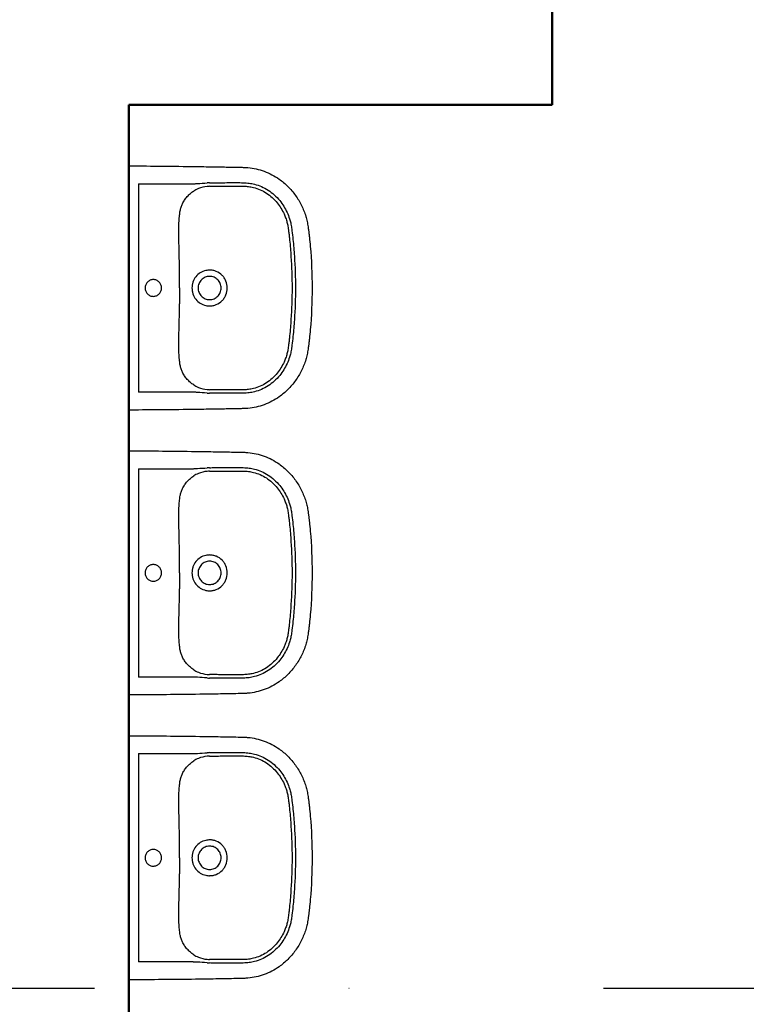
# Model space of a CAD drawing. Header units: millimetres. Extents: x 2886542 to 7567581, y -792623 to 134766.
# Tile 98 of 256: x 3804940 to 3806726, y -197167 to -194748. Entities that reach past the tile are written whole.
import ezdxf

# ---------------------------------------------------------------- set-up
doc = ezdxf.new("R2010")
doc.units = ezdxf.units.MM
doc.linetypes.add('DASHDOT', pattern=[1, 0.5, -0.25, 0, -0.25])
doc.layers.add('IN_C_OSA', color=6, linetype='DASHDOT')
doc.layers.add('IN_C_TLUSTA', color=5, linetype='Continuous', lineweight=50)

msp = doc.modelspace()

# ---------------------------------------------------------------- linework, layer by layer
at = {"color": 250}
for p, q in [((3805208.5, -195694.3), (3805208.5, -195119.9)), ((3805232.3, -195151.1), (3805232.3, -195663)), ((3805232.3, -195151.1), (3805363.3, -195151.1)), ((3805363.3, -195161.9), (3805363.3, -195161.9)), ((3805331.8, -195243.3), (3805331.8, -195243.3)), ((3805331.8, -195570.8), (3805331.8, -195570.8)), ((3805363.3, -195663), (3805232.3, -195663)), ((3805208.5, -196394.3), (3805208.5, -195819.9)), ((3805232.3, -195851.1), (3805232.3, -196363)), ((3805232.3, -195851.1), (3805363.3, -195851.1)), ((3805363.3, -195861.9), (3805363.3, -195861.9)), ((3805331.8, -195943.3), (3805331.8, -195943.3)), ((3805331.8, -196270.8), (3805331.8, -196270.8)), ((3805363.3, -196363), (3805232.3, -196363)), ((3805208.5, -197094.3), (3805208.5, -196519.9)), ((3805232.3, -196551.1), (3805232.3, -197063)), ((3805232.3, -196551.1), (3805363.3, -196551.1)), ((3805363.3, -196561.9), (3805363.3, -196561.9)), ((3805331.8, -196643.3), (3805331.8, -196643.3)), ((3805331.8, -196970.8), (3805331.8, -196970.8)), ((3805363.3, -197063), (3805232.3, -197063))]:
    msp.add_line(p, q, dxfattribs=at)
for centre, radius, start, end in [((3805197.1, -192234.8), 2921.3, 273.5337, 273.9922), ((3805415.4, -195362.1), 213.6, 92.2856, 93.9922), ((3805403.9, -195224.4), 66.2, 111.7851, 123.2172), ((3805408.8, -195236.5), 79.3, 95.7787, 111.7851), ((3805411, -195257.8), 100.7, 92.346, 95.7787), ((3796753.6, -195386.3), 8579.1, 359.8615, 0.12365), ((3805406.9, -195406.4), 43.2, 90.0338, 102.5663), ((3813038.8, -195425.7), 7706.2, 179.8615, 180.15334), ((3805406.9, -195407.9), 43.2, 257.4217, 269.9782), ((3805406.6, -195584.6), 72, 237.2465, 247.7513), ((3805245.3, -197846.1), 2186.5, 85.9307, 86.5434), ((3805407.8, -195581.8), 75, 247.7513, 264.6849), ((3805413.6, -195519.2), 137.9, 264.6849, 267.1904), ((3805414.4, -195469.8), 195.9, 265.9307, 267.7915), ((3805197.1, -192934.8), 2921.3, 273.5337, 273.9922), ((3805408.8, -195936.5), 79.3, 95.7787, 111.7851), ((3805415.4, -196062.1), 213.6, 92.2856, 93.9922), ((3805411, -195957.8), 100.7, 92.346, 95.7787), ((3805403.9, -195924.4), 66.2, 111.7851, 123.2172), ((3796753.6, -196086.3), 8579.1, 359.8615, 0.12365), ((3805406.9, -196106.4), 43.2, 90.0338, 102.5663), ((3813038.8, -196125.7), 7706.2, 179.8615, 180.15334), ((3805406.9, -196107.9), 43.2, 257.4217, 269.9782), ((3805406.6, -196284.6), 72, 237.2465, 247.7513), ((3805245.3, -198546.1), 2186.5, 85.9307, 86.5434), ((3805407.8, -196281.8), 75, 247.7513, 264.6849), ((3805414.4, -196169.8), 195.9, 265.9307, 267.7915), ((3805413.6, -196219.2), 137.9, 264.6849, 267.1904), ((3805197.1, -193634.8), 2921.3, 273.5337, 273.9922), ((3805408.8, -196636.5), 79.3, 95.7787, 111.7851), ((3805415.4, -196762.1), 213.6, 92.2856, 93.9922), ((3805411, -196657.8), 100.7, 92.346, 95.7787), ((3805403.9, -196624.4), 66.2, 111.7851, 123.2172), ((3796753.6, -196786.3), 8579.1, 359.8615, 0.12365), ((3805406.9, -196806.4), 43.2, 90.0338, 102.5663), ((3813038.8, -196825.7), 7706.2, 179.8615, 180.15334), ((3805406.9, -196807.9), 43.2, 257.4217, 269.9782), ((3805406.6, -196984.6), 72, 237.2465, 247.7513), ((3805245.3, -199246.1), 2186.5, 85.9307, 86.5434), ((3805407.8, -196981.8), 75, 247.7513, 264.6849), ((3805414.4, -196869.8), 195.9, 265.9307, 267.7915), ((3805413.6, -196919.2), 137.9, 264.6849, 267.1904)]:
    msp.add_arc(centre, radius, start, end, dxfattribs=at)
for points, degree, knots in [([(3805208.5, -195107.2), (3805208.5, -195107.1), (3805224, -195107.1), (3805232.3, -195107.2)], 1, [600.373143, 600.373143, 600.51024, 615.933195, 624.329372, 624.329372]), ([(3805232.3, -195107.2), (3805258.6, -195107.4), (3805312.1, -195107.8), (3805380.9, -195108.7), (3805429.1, -195109.5), (3805457.1, -195110), (3805472.2, -195110.3), (3805485, -195110.5), (3805491.7, -195110.7), (3805497.3, -195111), (3805513.4, -195112.4), (3805541.8, -195118.6), (3805574.7, -195136), (3805599.8, -195157.2), (3805618.4, -195179.1), (3805633.3, -195204), (3805641.9, -195225.9), (3805646.6, -195243.6), (3805648.6, -195255), (3805649.9, -195265), (3805650.9, -195273.3), (3805652.4, -195286.6), (3805656.7, -195331.1), (3805658.6, -195372.9), (3805658.5, -195407.1)], 3, [624.329372, 624.329372, 624.329372, 624.329372, 702.954481, 784.872453, 830.951627, 847.339519, 869.099473, 876.286618, 885.594721, 889.203185, 893.06913, 934.29152, 975.506743, 1003.663293, 1032.591568, 1061.523462, 1090.200355, 1103.007356, 1116.545068, 1124.93032, 1133.080278, 1141.824147, 1164.862029, 1267.315864, 1267.315864, 1267.315864, 1267.315864]), ([(3805406.8, -195148.6), (3805408.8, -195148.6), (3805413, -195148.5), (3805418, -195148.5), (3805424.7, -195148.5), (3805431.2, -195148.4), (3805443.5, -195148.3), (3805454, -195148.3), (3805464.2, -195148.2), (3805470.5, -195148.2), (3805477.3, -195148.3), (3805484, -195148.3), (3805490.4, -195148.4), (3805496.8, -195148.8), (3805506.1, -195149.8), (3805518.8, -195152.2), (3805534.7, -195157.6), (3805551, -195166.5), (3805566.1, -195178.1), (3805582.7, -195195.6), (3805595.3, -195215.8), (3805602.8, -195235), (3805605.8, -195245.9), (3805607.4, -195253.4), (3805608.4, -195259.8), (3805609.8, -195271.2), (3805612.4, -195294.4), (3805616.5, -195341.3), (3805617.8, -195381.1), (3805617.8, -195407.1)], 3, [175.048841, 175.048841, 175.048841, 175.048841, 180.891155, 187.66553, 190.097243, 200.971297, 207.107662, 226.924402, 232.691241, 237.690518, 245.872119, 253.117634, 257.691167, 265.085682, 272.24233, 285.758915, 303.884333, 322.571574, 341.132044, 360.794246, 394.866598, 411.87741, 422.527365, 428.832371, 434.893076, 441.844009, 463.483086, 504.881463, 582.882709, 582.882709, 582.882709, 582.882709]), ([(3805406.8, -195157.2), (3805408.7, -195157.1), (3805411.9, -195157.1), (3805416.9, -195157.1), (3805424.8, -195157.1), (3805433.3, -195156.9), (3805443.7, -195156.9), (3805452.7, -195156.9), (3805465.4, -195156.8), (3805477.7, -195156.8), (3805488.8, -195156.9), (3805496.2, -195157.2), (3805504.4, -195158), (3805516.2, -195160.2), (3805531.2, -195165.2), (3805546.8, -195173.7), (3805560.9, -195184.7), (3805576.5, -195201.2), (3805587.1, -195218.4), (3805593.2, -195233.2), (3805596, -195241.5), (3805597.9, -195248.5), (3805599.3, -195255.6), (3805600.2, -195261.6), (3805601.2, -195269.2), (3805602.2, -195278.7), (3805604.4, -195299.2), (3805608, -195342.1), (3805609.4, -195381.3), (3805609.4, -195407.1)], 3, [979.515725, 979.515725, 979.515725, 979.515725, 984.998793, 989.193783, 994.506217, 1008.836262, 1014.564091, 1025.67181, 1035.775102, 1052.873813, 1062.576161, 1068.957794, 1075.078432, 1087.407323, 1104.896786, 1122.232394, 1140.496235, 1158.413781, 1190.38659, 1200.50569, 1206.374096, 1216.605643, 1222.213255, 1228.037047, 1234.961214, 1245.092548, 1256.793198, 1296.845648, 1374.248337, 1374.248337, 1374.248337, 1374.248337]), ([(3805331.8, -195243.3), (3805331.9, -195240.6), (3805332.2, -195235.5), (3805333, -195226.8), (3805334.2, -195217.8), (3805336.6, -195208.4), (3805340.2, -195199.5), (3805345.3, -195190.8), (3805351.8, -195182.3), (3805359.2, -195174.9), (3805364.8, -195170.8), (3805367.7, -195169)], 3, [850.913163, 850.913163, 850.913163, 850.913163, 858.963388, 866.231581, 877.085686, 886.260054, 895.260314, 905.875022, 916.564351, 927.072225, 937.310546, 937.310546, 937.310546, 937.310546]), ([(3805332.7, -195367.8), (3805332.6, -195355.4), (3805332.5, -195338.7), (3805332, -195312.6), (3805331.4, -195294.2), (3805331.1, -195274.5), (3805331.1, -195261.5), (3805331.4, -195250.8), (3805331.6, -195245.7), (3805331.8, -195243.3)], 3, [726.376125, 726.376125, 726.376125, 726.376125, 763.622224, 776.430836, 804.676477, 819.055623, 835.490807, 843.719456, 850.904433, 850.904433, 850.904433, 850.904433]), ([(3805397.5, -195364.2), (3805392.7, -195365.2), (3805383.5, -195369), (3805372.3, -195379), (3805366.3, -195390), (3805363.8, -195399.6), (3805363.4, -195404.6), (3805363.4, -195407.1)], 3, [9.459226, 9.459226, 9.459226, 9.459226, 24.117237, 38.862114, 53.669389, 61.303478, 68.668558, 68.668558, 68.668558, 68.668558]), ([(3805450.3, -195407.1), (3805450.3, -195401.3), (3805448.6, -195392.6), (3805443.1, -195382.4), (3805435.9, -195373.5), (3805426.3, -195367), (3805415.3, -195363.7), (3805409.7, -195363.1), (3805406.8, -195363.1)], 3, [-68.665418, -68.665418, -68.665418, -68.665418, -51.296816, -42.590342, -34.181869, -16.861064, -8.510528, 0, 0, 0, 0]), ([(3805288.8, -195407.1), (3805288.8, -195404.4), (3805287.7, -195399.1), (3805283.2, -195392.2), (3805276.5, -195387.6), (3805268.5, -195386), (3805260.5, -195387.6), (3805253.7, -195392.2), (3805249.2, -195399), (3805248.1, -195404.4), (3805248.1, -195407.1)], 3, [0, 0, 0, 0, 8.041153, 16.003729, 24.145465, 32.059, 40.064065, 48.100306, 56.065262, 64.20975, 64.20975, 64.20975, 64.20975]), ([(3805406.8, -195378.5), (3805404.9, -195378.5), (3805401.2, -195378.8), (3805395.8, -195380.5), (3805390.9, -195383.2), (3805386.7, -195386.7), (3805383.2, -195391), (3805379.7, -195397.6), (3805378.5, -195403.3), (3805378.5, -195407.1)], 3, [44.736035, 44.736035, 44.736035, 44.736035, 50.403646, 55.91951, 61.571197, 67.020032, 72.442686, 78.078755, 89.405769, 89.405769, 89.405769, 89.405769]), ([(3805435.1, -195407.1), (3805435.1, -195405.2), (3805434.8, -195401.4), (3805433.1, -195396), (3805430.5, -195391.1), (3805427, -195386.8), (3805422.7, -195383.2), (3805416.2, -195379.6), (3805410.6, -195378.5), (3805406.8, -195378.5)], 3, [0, 0, 0, 0, 5.771404, 11.358994, 16.760694, 22.424371, 27.849839, 33.48032, 44.736035, 44.736035, 44.736035, 44.736035]), ([(3805658.5, -195407.1), (3805658.6, -195441.2), (3805656.7, -195483.1), (3805652.4, -195527.6), (3805650.9, -195540.8), (3805649.9, -195549.2), (3805648.6, -195559.1), (3805646.6, -195570.5), (3805641.9, -195588.3), (3805633.3, -195610.2), (3805618.4, -195635), (3805599.8, -195657), (3805574.7, -195678.2), (3805541.8, -195695.6), (3805513.4, -195701.8), (3805497.3, -195703.1), (3805491.7, -195703.4), (3805485, -195703.6), (3805472.2, -195703.9), (3805457.1, -195704.2), (3805429.1, -195704.7), (3805380.9, -195705.5), (3805312.1, -195706.4), (3805258.5, -195706.6), (3805232.3, -195706.9)], 3, [-642.986491, -642.986491, -642.986491, -642.986491, -540.532657, -517.494775, -508.750906, -500.600948, -492.215696, -478.677984, -465.870983, -437.194089, -408.262196, -379.333921, -351.177371, -309.962147, -268.739757, -264.873812, -261.265349, -251.957246, -244.770101, -223.010147, -206.622255, -160.54308, -78.625109, 0, 0, 0, 0]), ([(3805248.1, -195407.1), (3805248.1, -195409.8), (3805249.2, -195415.2), (3805253.7, -195422), (3805260.5, -195426.6), (3805268.5, -195428.2), (3805276.5, -195426.5), (3805283.2, -195422), (3805287.7, -195415.1), (3805288.8, -195409.8), (3805288.8, -195407.1)], 3, [64.20975, 64.20975, 64.20975, 64.20975, 72.354238, 80.319194, 88.355435, 96.3605, 104.274035, 112.415771, 120.378347, 128.4195, 128.4195, 128.4195, 128.4195]), ([(3805363.4, -195407.1), (3805363.4, -195409.5), (3805363.8, -195414.5), (3805366.3, -195424.2), (3805372.3, -195435.2), (3805383.5, -195445.2), (3805392.7, -195448.9), (3805397.5, -195450)], 3, [68.668558, 68.668558, 68.668558, 68.668558, 76.033638, 83.667727, 98.475003, 113.219879, 127.877891, 127.877891, 127.877891, 127.877891]), ([(3805378.5, -195407.1), (3805378.5, -195410.9), (3805379.7, -195416.5), (3805383.2, -195423.1), (3805386.7, -195427.4), (3805390.9, -195431), (3805395.8, -195433.6), (3805401.2, -195435.3), (3805404.9, -195435.7), (3805406.8, -195435.7)], 3, [89.405769, 89.405769, 89.405769, 89.405769, 100.732783, 106.368852, 111.791506, 117.240341, 122.892028, 128.407892, 134.075503, 134.075503, 134.075503, 134.075503]), ([(3805406.8, -195435.7), (3805410.6, -195435.7), (3805416.2, -195434.6), (3805422.7, -195431), (3805427, -195427.4), (3805430.5, -195423.1), (3805433.1, -195418.2), (3805434.8, -195412.8), (3805435.1, -195409), (3805435.1, -195407.1)], 3, [134.075503, 134.075503, 134.075503, 134.075503, 145.331218, 150.961699, 156.387167, 162.050844, 167.452544, 173.040134, 178.811538, 178.811538, 178.811538, 178.811538]), ([(3805406.8, -195451), (3805409.7, -195451), (3805415.3, -195450.5), (3805426.3, -195447.2), (3805435.9, -195440.7), (3805443.1, -195431.7), (3805448.6, -195421.6), (3805450.3, -195412.9), (3805450.3, -195407.1)], 3, [137.337116, 137.337116, 137.337116, 137.337116, 145.847644, 154.19818, 171.518985, 179.927458, 188.633932, 206.002534, 206.002534, 206.002534, 206.002534]), ([(3805609.4, -195407.1), (3805609.4, -195432.9), (3805608, -195472), (3805604.4, -195514.9), (3805602.2, -195535.4), (3805601.2, -195545), (3805600.2, -195552.5), (3805599.3, -195558.6), (3805597.9, -195565.7), (3805596, -195572.7), (3805593.2, -195580.9), (3805587.1, -195595.8), (3805576.5, -195612.9), (3805560.9, -195629.5), (3805546.8, -195640.5), (3805531.2, -195648.9), (3805516.2, -195654), (3805504.4, -195656.1), (3805496.2, -195657), (3805488.8, -195657.3), (3805477.7, -195657.3), (3805465.4, -195657.3), (3805452.7, -195657.3), (3805443.7, -195657.2), (3805433.3, -195657.2), (3805424.8, -195657.1), (3805416.9, -195657.1), (3805411.9, -195657.1), (3805408.7, -195657.1), (3805406.8, -195657)], 3, [0, 0, 0, 0, 77.402688, 117.455139, 129.155789, 139.287123, 146.21129, 152.035082, 157.642694, 167.874241, 173.742647, 183.861746, 215.834556, 233.752102, 252.015943, 269.351551, 286.841014, 299.169905, 305.290543, 311.672176, 321.374524, 338.473235, 348.576526, 359.684246, 365.412075, 379.74212, 385.054554, 389.249544, 394.732611, 394.732611, 394.732611, 394.732611]), ([(3805617.8, -195407.1), (3805617.8, -195433.1), (3805616.5, -195472.9), (3805612.4, -195519.7), (3805609.8, -195542.9), (3805608.4, -195554.4), (3805607.4, -195560.7), (3805605.8, -195568.2), (3805602.8, -195579.2), (3805595.3, -195598.4), (3805582.7, -195618.6), (3805566.1, -195636.1), (3805551, -195647.7), (3805534.7, -195656.5), (3805518.8, -195662), (3805506.1, -195664.4), (3805496.8, -195665.4), (3805490.4, -195665.7), (3805484, -195665.8), (3805477.3, -195665.9), (3805470.5, -195665.9), (3805464.2, -195665.9), (3805454, -195665.9), (3805443.5, -195665.8), (3805431.2, -195665.8), (3805424.7, -195665.7), (3805418, -195665.6), (3805413, -195665.7), (3805408.8, -195665.6), (3805406.8, -195665.5)], 3, [582.882709, 582.882709, 582.882709, 582.882709, 660.883955, 702.282331, 723.921408, 730.872341, 736.933047, 743.238052, 753.888008, 770.898819, 804.971172, 824.633373, 843.193843, 861.881084, 880.006503, 893.523087, 900.679736, 908.07425, 912.647783, 919.893298, 928.074899, 933.074176, 938.841015, 958.657755, 964.79412, 975.668174, 978.099887, 984.874262, 990.716576, 990.716576, 990.716576, 990.716576]), ([(3805331.8, -195570.8), (3805331.6, -195568.4), (3805331.4, -195563.3), (3805331.1, -195552.7), (3805331.1, -195539.7), (3805331.4, -195520), (3805332, -195501.5), (3805332.5, -195475.4), (3805332.7, -195458.7), (3805332.7, -195446.3)], 3, [523.343903, 523.343903, 523.343903, 523.343903, 530.528881, 538.757529, 555.192714, 569.57186, 597.8175, 610.626113, 647.872212, 647.872212, 647.872212, 647.872212]), ([(3805367.7, -195645.2), (3805364.8, -195643.3), (3805359.2, -195639.2), (3805351.8, -195631.8), (3805345.3, -195623.4), (3805340.2, -195614.6), (3805336.6, -195605.7), (3805334.2, -195596.3), (3805333, -195587.3), (3805332.2, -195578.6), (3805331.9, -195573.5), (3805331.8, -195570.8)], 3, [436.937791, 436.937791, 436.937791, 436.937791, 447.176112, 457.683986, 468.373315, 478.988023, 487.988283, 497.162651, 508.016755, 515.284948, 523.335174, 523.335174, 523.335174, 523.335174]), ([(3805232.3, -195706.9), (3805224, -195707), (3805208.5, -195707.1), (3805208.5, -195706.9)], 1, [0, 0, 8.396177, 23.819133, 23.95623, 23.95623]), ([(3805208.5, -195807.2), (3805208.5, -195807.1), (3805224, -195807.1), (3805232.3, -195807.2)], 1, [600.373143, 600.373143, 600.51024, 615.933195, 624.329372, 624.329372]), ([(3805232.3, -195807.2), (3805258.6, -195807.4), (3805312.1, -195807.8), (3805380.9, -195808.7), (3805429.1, -195809.5), (3805457.1, -195810), (3805472.2, -195810.3), (3805485, -195810.5), (3805491.7, -195810.7), (3805497.3, -195811), (3805513.4, -195812.4), (3805541.8, -195818.6), (3805574.7, -195836), (3805599.8, -195857.2), (3805618.4, -195879.1), (3805633.3, -195904), (3805641.9, -195925.9), (3805646.6, -195943.6), (3805648.6, -195955), (3805649.9, -195965), (3805650.9, -195973.3), (3805652.4, -195986.6), (3805656.7, -196031.1), (3805658.6, -196072.9), (3805658.5, -196107.1)], 3, [624.329372, 624.329372, 624.329372, 624.329372, 702.954481, 784.872453, 830.951627, 847.339519, 869.099473, 876.286618, 885.594721, 889.203185, 893.06913, 934.29152, 975.506743, 1003.663293, 1032.591568, 1061.523462, 1090.200355, 1103.007356, 1116.545068, 1124.93032, 1133.080278, 1141.824147, 1164.862029, 1267.315864, 1267.315864, 1267.315864, 1267.315864]), ([(3805406.8, -195848.6), (3805408.8, -195848.6), (3805413, -195848.5), (3805418, -195848.5), (3805424.7, -195848.5), (3805431.2, -195848.4), (3805443.5, -195848.3), (3805454, -195848.3), (3805464.2, -195848.2), (3805470.5, -195848.2), (3805477.3, -195848.3), (3805484, -195848.3), (3805490.4, -195848.4), (3805496.8, -195848.8), (3805506.1, -195849.8), (3805518.8, -195852.2), (3805534.7, -195857.6), (3805551, -195866.5), (3805566.1, -195878.1), (3805582.7, -195895.6), (3805595.3, -195915.8), (3805602.8, -195935), (3805605.8, -195945.9), (3805607.4, -195953.4), (3805608.4, -195959.8), (3805609.8, -195971.2), (3805612.4, -195994.4), (3805616.5, -196041.3), (3805617.8, -196081.1), (3805617.8, -196107.1)], 3, [175.048841, 175.048841, 175.048841, 175.048841, 180.891155, 187.66553, 190.097243, 200.971297, 207.107662, 226.924402, 232.691241, 237.690518, 245.872119, 253.117634, 257.691167, 265.085682, 272.24233, 285.758915, 303.884333, 322.571574, 341.132044, 360.794246, 394.866598, 411.87741, 422.527365, 428.832371, 434.893076, 441.844009, 463.483086, 504.881463, 582.882709, 582.882709, 582.882709, 582.882709]), ([(3805406.8, -195857.2), (3805408.7, -195857.1), (3805411.9, -195857.1), (3805416.9, -195857.1), (3805424.8, -195857.1), (3805433.3, -195856.9), (3805443.7, -195856.9), (3805452.7, -195856.9), (3805465.4, -195856.8), (3805477.7, -195856.8), (3805488.8, -195856.9), (3805496.2, -195857.2), (3805504.4, -195858), (3805516.2, -195860.2), (3805531.2, -195865.2), (3805546.8, -195873.7), (3805560.9, -195884.7), (3805576.5, -195901.2), (3805587.1, -195918.4), (3805593.2, -195933.2), (3805596, -195941.5), (3805597.9, -195948.5), (3805599.3, -195955.6), (3805600.2, -195961.6), (3805601.2, -195969.2), (3805602.2, -195978.7), (3805604.4, -195999.2), (3805608, -196042.1), (3805609.4, -196081.3), (3805609.4, -196107.1)], 3, [979.515725, 979.515725, 979.515725, 979.515725, 984.998793, 989.193783, 994.506217, 1008.836262, 1014.564091, 1025.67181, 1035.775102, 1052.873813, 1062.576161, 1068.957794, 1075.078432, 1087.407323, 1104.896786, 1122.232394, 1140.496235, 1158.413781, 1190.38659, 1200.50569, 1206.374096, 1216.605643, 1222.213255, 1228.037047, 1234.961214, 1245.092548, 1256.793198, 1296.845648, 1374.248337, 1374.248337, 1374.248337, 1374.248337]), ([(3805331.8, -195943.3), (3805331.9, -195940.6), (3805332.2, -195935.5), (3805333, -195926.8), (3805334.2, -195917.8), (3805336.6, -195908.4), (3805340.2, -195899.5), (3805345.3, -195890.8), (3805351.8, -195882.3), (3805359.2, -195874.9), (3805364.8, -195870.8), (3805367.7, -195869)], 3, [850.913163, 850.913163, 850.913163, 850.913163, 858.963388, 866.231581, 877.085686, 886.260054, 895.260314, 905.875022, 916.564351, 927.072225, 937.310546, 937.310546, 937.310546, 937.310546]), ([(3805332.7, -196067.8), (3805332.6, -196055.4), (3805332.5, -196038.7), (3805332, -196012.6), (3805331.4, -195994.2), (3805331.1, -195974.5), (3805331.1, -195961.5), (3805331.4, -195950.8), (3805331.6, -195945.7), (3805331.8, -195943.3)], 3, [726.376125, 726.376125, 726.376125, 726.376125, 763.622224, 776.430836, 804.676477, 819.055623, 835.490807, 843.719456, 850.904433, 850.904433, 850.904433, 850.904433]), ([(3805397.5, -196064.2), (3805392.7, -196065.2), (3805383.5, -196069), (3805372.3, -196079), (3805366.3, -196090), (3805363.8, -196099.6), (3805363.4, -196104.6), (3805363.4, -196107.1)], 3, [9.459226, 9.459226, 9.459226, 9.459226, 24.117237, 38.862114, 53.669389, 61.303478, 68.668558, 68.668558, 68.668558, 68.668558]), ([(3805450.3, -196107.1), (3805450.3, -196101.3), (3805448.6, -196092.6), (3805443.1, -196082.4), (3805435.9, -196073.5), (3805426.3, -196067), (3805415.3, -196063.7), (3805409.7, -196063.1), (3805406.8, -196063.1)], 3, [-68.665418, -68.665418, -68.665418, -68.665418, -51.296816, -42.590342, -34.181869, -16.861064, -8.510528, 0, 0, 0, 0]), ([(3805288.8, -196107.1), (3805288.8, -196104.4), (3805287.7, -196099.1), (3805283.2, -196092.2), (3805276.5, -196087.6), (3805268.5, -196086), (3805260.5, -196087.6), (3805253.7, -196092.2), (3805249.2, -196099), (3805248.1, -196104.4), (3805248.1, -196107.1)], 3, [0, 0, 0, 0, 8.041153, 16.003729, 24.145465, 32.059, 40.064065, 48.100306, 56.065262, 64.20975, 64.20975, 64.20975, 64.20975]), ([(3805406.8, -196078.5), (3805404.9, -196078.5), (3805401.2, -196078.8), (3805395.8, -196080.5), (3805390.9, -196083.2), (3805386.7, -196086.7), (3805383.2, -196091), (3805379.7, -196097.6), (3805378.5, -196103.3), (3805378.5, -196107.1)], 3, [44.736035, 44.736035, 44.736035, 44.736035, 50.403646, 55.91951, 61.571197, 67.020032, 72.442686, 78.078755, 89.405769, 89.405769, 89.405769, 89.405769]), ([(3805435.1, -196107.1), (3805435.1, -196105.2), (3805434.8, -196101.4), (3805433.1, -196096), (3805430.5, -196091.1), (3805427, -196086.8), (3805422.7, -196083.2), (3805416.2, -196079.6), (3805410.6, -196078.5), (3805406.8, -196078.5)], 3, [0, 0, 0, 0, 5.771404, 11.358994, 16.760694, 22.424371, 27.849839, 33.48032, 44.736035, 44.736035, 44.736035, 44.736035]), ([(3805658.5, -196107.1), (3805658.6, -196141.2), (3805656.7, -196183.1), (3805652.4, -196227.6), (3805650.9, -196240.8), (3805649.9, -196249.2), (3805648.6, -196259.1), (3805646.6, -196270.5), (3805641.9, -196288.3), (3805633.3, -196310.2), (3805618.4, -196335), (3805599.8, -196357), (3805574.7, -196378.2), (3805541.8, -196395.6), (3805513.4, -196401.8), (3805497.3, -196403.1), (3805491.7, -196403.4), (3805485, -196403.6), (3805472.2, -196403.9), (3805457.1, -196404.2), (3805429.1, -196404.7), (3805380.9, -196405.5), (3805312.1, -196406.4), (3805258.5, -196406.6), (3805232.3, -196406.9)], 3, [-642.986491, -642.986491, -642.986491, -642.986491, -540.532657, -517.494775, -508.750906, -500.600948, -492.215696, -478.677984, -465.870983, -437.194089, -408.262196, -379.333921, -351.177371, -309.962147, -268.739757, -264.873812, -261.265349, -251.957246, -244.770101, -223.010147, -206.622255, -160.54308, -78.625109, 0, 0, 0, 0]), ([(3805248.1, -196107.1), (3805248.1, -196109.8), (3805249.2, -196115.2), (3805253.7, -196122), (3805260.5, -196126.6), (3805268.5, -196128.2), (3805276.5, -196126.5), (3805283.2, -196122), (3805287.7, -196115.1), (3805288.8, -196109.8), (3805288.8, -196107.1)], 3, [64.20975, 64.20975, 64.20975, 64.20975, 72.354238, 80.319194, 88.355435, 96.3605, 104.274035, 112.415771, 120.378347, 128.4195, 128.4195, 128.4195, 128.4195]), ([(3805363.4, -196107.1), (3805363.4, -196109.5), (3805363.8, -196114.5), (3805366.3, -196124.2), (3805372.3, -196135.2), (3805383.5, -196145.2), (3805392.7, -196148.9), (3805397.5, -196150)], 3, [68.668558, 68.668558, 68.668558, 68.668558, 76.033638, 83.667727, 98.475003, 113.219879, 127.877891, 127.877891, 127.877891, 127.877891]), ([(3805378.5, -196107.1), (3805378.5, -196110.9), (3805379.7, -196116.5), (3805383.2, -196123.1), (3805386.7, -196127.4), (3805390.9, -196131), (3805395.8, -196133.6), (3805401.2, -196135.3), (3805404.9, -196135.7), (3805406.8, -196135.7)], 3, [89.405769, 89.405769, 89.405769, 89.405769, 100.732783, 106.368852, 111.791506, 117.240341, 122.892028, 128.407892, 134.075503, 134.075503, 134.075503, 134.075503]), ([(3805406.8, -196135.7), (3805410.6, -196135.7), (3805416.2, -196134.6), (3805422.7, -196131), (3805427, -196127.4), (3805430.5, -196123.1), (3805433.1, -196118.2), (3805434.8, -196112.8), (3805435.1, -196109), (3805435.1, -196107.1)], 3, [134.075503, 134.075503, 134.075503, 134.075503, 145.331218, 150.961699, 156.387167, 162.050844, 167.452544, 173.040134, 178.811538, 178.811538, 178.811538, 178.811538]), ([(3805406.8, -196151), (3805409.7, -196151), (3805415.3, -196150.5), (3805426.3, -196147.2), (3805435.9, -196140.7), (3805443.1, -196131.7), (3805448.6, -196121.6), (3805450.3, -196112.9), (3805450.3, -196107.1)], 3, [137.337116, 137.337116, 137.337116, 137.337116, 145.847644, 154.19818, 171.518985, 179.927458, 188.633932, 206.002534, 206.002534, 206.002534, 206.002534]), ([(3805609.4, -196107.1), (3805609.4, -196132.9), (3805608, -196172), (3805604.4, -196214.9), (3805602.2, -196235.4), (3805601.2, -196245), (3805600.2, -196252.5), (3805599.3, -196258.6), (3805597.9, -196265.7), (3805596, -196272.7), (3805593.2, -196280.9), (3805587.1, -196295.8), (3805576.5, -196312.9), (3805560.9, -196329.5), (3805546.8, -196340.5), (3805531.2, -196348.9), (3805516.2, -196354), (3805504.4, -196356.1), (3805496.2, -196357), (3805488.8, -196357.3), (3805477.7, -196357.3), (3805465.4, -196357.3), (3805452.7, -196357.3), (3805443.7, -196357.2), (3805433.3, -196357.2), (3805424.8, -196357.1), (3805416.9, -196357.1), (3805411.9, -196357.1), (3805408.7, -196357.1), (3805406.8, -196357)], 3, [0, 0, 0, 0, 77.402688, 117.455139, 129.155789, 139.287123, 146.21129, 152.035082, 157.642694, 167.874241, 173.742647, 183.861746, 215.834556, 233.752102, 252.015943, 269.351551, 286.841014, 299.169905, 305.290543, 311.672176, 321.374524, 338.473235, 348.576526, 359.684246, 365.412075, 379.74212, 385.054554, 389.249544, 394.732611, 394.732611, 394.732611, 394.732611]), ([(3805617.8, -196107.1), (3805617.8, -196133.1), (3805616.5, -196172.9), (3805612.4, -196219.7), (3805609.8, -196242.9), (3805608.4, -196254.4), (3805607.4, -196260.7), (3805605.8, -196268.2), (3805602.8, -196279.2), (3805595.3, -196298.4), (3805582.7, -196318.6), (3805566.1, -196336.1), (3805551, -196347.7), (3805534.7, -196356.5), (3805518.8, -196362), (3805506.1, -196364.4), (3805496.8, -196365.4), (3805490.4, -196365.7), (3805484, -196365.8), (3805477.3, -196365.9), (3805470.5, -196365.9), (3805464.2, -196365.9), (3805454, -196365.9), (3805443.5, -196365.8), (3805431.2, -196365.8), (3805424.7, -196365.7), (3805418, -196365.6), (3805413, -196365.7), (3805408.8, -196365.6), (3805406.8, -196365.5)], 3, [582.882709, 582.882709, 582.882709, 582.882709, 660.883955, 702.282331, 723.921408, 730.872341, 736.933047, 743.238052, 753.888008, 770.898819, 804.971172, 824.633373, 843.193843, 861.881084, 880.006503, 893.523087, 900.679736, 908.07425, 912.647783, 919.893298, 928.074899, 933.074176, 938.841015, 958.657755, 964.79412, 975.668174, 978.099887, 984.874262, 990.716576, 990.716576, 990.716576, 990.716576]), ([(3805331.8, -196270.8), (3805331.6, -196268.4), (3805331.4, -196263.3), (3805331.1, -196252.7), (3805331.1, -196239.7), (3805331.4, -196220), (3805332, -196201.5), (3805332.5, -196175.4), (3805332.7, -196158.7), (3805332.7, -196146.3)], 3, [523.343903, 523.343903, 523.343903, 523.343903, 530.528881, 538.757529, 555.192714, 569.57186, 597.8175, 610.626113, 647.872212, 647.872212, 647.872212, 647.872212]), ([(3805367.7, -196345.2), (3805364.8, -196343.3), (3805359.2, -196339.2), (3805351.8, -196331.8), (3805345.3, -196323.4), (3805340.2, -196314.6), (3805336.6, -196305.7), (3805334.2, -196296.3), (3805333, -196287.3), (3805332.2, -196278.6), (3805331.9, -196273.5), (3805331.8, -196270.8)], 3, [436.937791, 436.937791, 436.937791, 436.937791, 447.176112, 457.683986, 468.373315, 478.988023, 487.988283, 497.162651, 508.016755, 515.284948, 523.335174, 523.335174, 523.335174, 523.335174]), ([(3805232.3, -196406.9), (3805224, -196407), (3805208.5, -196407.1), (3805208.5, -196406.9)], 1, [0, 0, 8.396177, 23.819133, 23.95623, 23.95623]), ([(3805208.5, -196507.2), (3805208.5, -196507.1), (3805224, -196507.1), (3805232.3, -196507.2)], 1, [600.373143, 600.373143, 600.51024, 615.933195, 624.329372, 624.329372]), ([(3805232.3, -196507.2), (3805258.6, -196507.4), (3805312.1, -196507.8), (3805380.9, -196508.7), (3805429.1, -196509.5), (3805457.1, -196510), (3805472.2, -196510.3), (3805485, -196510.5), (3805491.7, -196510.7), (3805497.3, -196511), (3805513.4, -196512.4), (3805541.8, -196518.6), (3805574.7, -196536), (3805599.8, -196557.2), (3805618.4, -196579.1), (3805633.3, -196604), (3805641.9, -196625.9), (3805646.6, -196643.6), (3805648.6, -196655), (3805649.9, -196665), (3805650.9, -196673.3), (3805652.4, -196686.6), (3805656.7, -196731.1), (3805658.6, -196772.9), (3805658.5, -196807.1)], 3, [624.329372, 624.329372, 624.329372, 624.329372, 702.954481, 784.872453, 830.951627, 847.339519, 869.099473, 876.286618, 885.594721, 889.203185, 893.06913, 934.29152, 975.506743, 1003.663293, 1032.591568, 1061.523462, 1090.200355, 1103.007356, 1116.545068, 1124.93032, 1133.080278, 1141.824147, 1164.862029, 1267.315864, 1267.315864, 1267.315864, 1267.315864]), ([(3805406.8, -196548.6), (3805408.8, -196548.6), (3805413, -196548.5), (3805418, -196548.5), (3805424.7, -196548.5), (3805431.2, -196548.4), (3805443.5, -196548.3), (3805454, -196548.3), (3805464.2, -196548.2), (3805470.5, -196548.2), (3805477.3, -196548.3), (3805484, -196548.3), (3805490.4, -196548.4), (3805496.8, -196548.8), (3805506.1, -196549.8), (3805518.8, -196552.2), (3805534.7, -196557.6), (3805551, -196566.5), (3805566.1, -196578.1), (3805582.7, -196595.6), (3805595.3, -196615.8), (3805602.8, -196635), (3805605.8, -196645.9), (3805607.4, -196653.4), (3805608.4, -196659.8), (3805609.8, -196671.2), (3805612.4, -196694.4), (3805616.5, -196741.3), (3805617.8, -196781.1), (3805617.8, -196807.1)], 3, [175.048841, 175.048841, 175.048841, 175.048841, 180.891155, 187.66553, 190.097243, 200.971297, 207.107662, 226.924402, 232.691241, 237.690518, 245.872119, 253.117634, 257.691167, 265.085682, 272.24233, 285.758915, 303.884333, 322.571574, 341.132044, 360.794246, 394.866598, 411.87741, 422.527365, 428.832371, 434.893076, 441.844009, 463.483086, 504.881463, 582.882709, 582.882709, 582.882709, 582.882709]), ([(3805406.8, -196557.2), (3805408.7, -196557.1), (3805411.9, -196557.1), (3805416.9, -196557.1), (3805424.8, -196557.1), (3805433.3, -196556.9), (3805443.7, -196556.9), (3805452.7, -196556.9), (3805465.4, -196556.8), (3805477.7, -196556.8), (3805488.8, -196556.9), (3805496.2, -196557.2), (3805504.4, -196558), (3805516.2, -196560.2), (3805531.2, -196565.2), (3805546.8, -196573.7), (3805560.9, -196584.7), (3805576.5, -196601.2), (3805587.1, -196618.4), (3805593.2, -196633.2), (3805596, -196641.5), (3805597.9, -196648.5), (3805599.3, -196655.6), (3805600.2, -196661.6), (3805601.2, -196669.2), (3805602.2, -196678.7), (3805604.4, -196699.2), (3805608, -196742.1), (3805609.4, -196781.3), (3805609.4, -196807.1)], 3, [979.515725, 979.515725, 979.515725, 979.515725, 984.998793, 989.193783, 994.506217, 1008.836262, 1014.564091, 1025.67181, 1035.775102, 1052.873813, 1062.576161, 1068.957794, 1075.078432, 1087.407323, 1104.896786, 1122.232394, 1140.496235, 1158.413781, 1190.38659, 1200.50569, 1206.374096, 1216.605643, 1222.213255, 1228.037047, 1234.961214, 1245.092548, 1256.793198, 1296.845648, 1374.248337, 1374.248337, 1374.248337, 1374.248337]), ([(3805331.8, -196643.3), (3805331.9, -196640.6), (3805332.2, -196635.5), (3805333, -196626.8), (3805334.2, -196617.8), (3805336.6, -196608.4), (3805340.2, -196599.5), (3805345.3, -196590.8), (3805351.8, -196582.3), (3805359.2, -196574.9), (3805364.8, -196570.8), (3805367.7, -196569)], 3, [850.913163, 850.913163, 850.913163, 850.913163, 858.963388, 866.231581, 877.085686, 886.260054, 895.260314, 905.875022, 916.564351, 927.072225, 937.310546, 937.310546, 937.310546, 937.310546]), ([(3805332.7, -196767.8), (3805332.6, -196755.4), (3805332.5, -196738.7), (3805332, -196712.6), (3805331.4, -196694.2), (3805331.1, -196674.5), (3805331.1, -196661.5), (3805331.4, -196650.8), (3805331.6, -196645.7), (3805331.8, -196643.3)], 3, [726.376125, 726.376125, 726.376125, 726.376125, 763.622224, 776.430836, 804.676477, 819.055623, 835.490807, 843.719456, 850.904433, 850.904433, 850.904433, 850.904433]), ([(3805397.5, -196764.2), (3805392.7, -196765.2), (3805383.5, -196769), (3805372.3, -196779), (3805366.3, -196790), (3805363.8, -196799.6), (3805363.4, -196804.6), (3805363.4, -196807.1)], 3, [9.459226, 9.459226, 9.459226, 9.459226, 24.117237, 38.862114, 53.669389, 61.303478, 68.668558, 68.668558, 68.668558, 68.668558]), ([(3805450.3, -196807.1), (3805450.3, -196801.3), (3805448.6, -196792.6), (3805443.1, -196782.4), (3805435.9, -196773.5), (3805426.3, -196767), (3805415.3, -196763.7), (3805409.7, -196763.1), (3805406.8, -196763.1)], 3, [-68.665418, -68.665418, -68.665418, -68.665418, -51.296816, -42.590342, -34.181869, -16.861064, -8.510528, 0, 0, 0, 0]), ([(3805288.8, -196807.1), (3805288.8, -196804.4), (3805287.7, -196799.1), (3805283.2, -196792.2), (3805276.5, -196787.6), (3805268.5, -196786), (3805260.5, -196787.6), (3805253.7, -196792.2), (3805249.2, -196799), (3805248.1, -196804.4), (3805248.1, -196807.1)], 3, [0, 0, 0, 0, 8.041153, 16.003729, 24.145465, 32.059, 40.064065, 48.100306, 56.065262, 64.20975, 64.20975, 64.20975, 64.20975]), ([(3805406.8, -196778.5), (3805404.9, -196778.5), (3805401.2, -196778.8), (3805395.8, -196780.5), (3805390.9, -196783.2), (3805386.7, -196786.7), (3805383.2, -196791), (3805379.7, -196797.6), (3805378.5, -196803.3), (3805378.5, -196807.1)], 3, [44.736035, 44.736035, 44.736035, 44.736035, 50.403646, 55.91951, 61.571197, 67.020032, 72.442686, 78.078755, 89.405769, 89.405769, 89.405769, 89.405769]), ([(3805435.1, -196807.1), (3805435.1, -196805.2), (3805434.8, -196801.4), (3805433.1, -196796), (3805430.5, -196791.1), (3805427, -196786.8), (3805422.7, -196783.2), (3805416.2, -196779.6), (3805410.6, -196778.5), (3805406.8, -196778.5)], 3, [0, 0, 0, 0, 5.771404, 11.358994, 16.760694, 22.424371, 27.849839, 33.48032, 44.736035, 44.736035, 44.736035, 44.736035]), ([(3805658.5, -196807.1), (3805658.6, -196841.2), (3805656.7, -196883.1), (3805652.4, -196927.6), (3805650.9, -196940.8), (3805649.9, -196949.2), (3805648.6, -196959.1), (3805646.6, -196970.5), (3805641.9, -196988.3), (3805633.3, -197010.2), (3805618.4, -197035), (3805599.8, -197057), (3805574.7, -197078.2), (3805541.8, -197095.6), (3805513.4, -197101.8), (3805497.3, -197103.1), (3805491.7, -197103.4), (3805485, -197103.6), (3805472.2, -197103.9), (3805457.1, -197104.2), (3805429.1, -197104.7), (3805380.9, -197105.5), (3805312.1, -197106.4), (3805258.5, -197106.6), (3805232.3, -197106.9)], 3, [-642.986491, -642.986491, -642.986491, -642.986491, -540.532657, -517.494775, -508.750906, -500.600948, -492.215696, -478.677984, -465.870983, -437.194089, -408.262196, -379.333921, -351.177371, -309.962147, -268.739757, -264.873812, -261.265349, -251.957246, -244.770101, -223.010147, -206.622255, -160.54308, -78.625109, 0, 0, 0, 0]), ([(3805248.1, -196807.1), (3805248.1, -196809.8), (3805249.2, -196815.2), (3805253.7, -196822), (3805260.5, -196826.6), (3805268.5, -196828.2), (3805276.5, -196826.5), (3805283.2, -196822), (3805287.7, -196815.1), (3805288.8, -196809.8), (3805288.8, -196807.1)], 3, [64.20975, 64.20975, 64.20975, 64.20975, 72.354238, 80.319194, 88.355435, 96.3605, 104.274035, 112.415771, 120.378347, 128.4195, 128.4195, 128.4195, 128.4195]), ([(3805363.4, -196807.1), (3805363.4, -196809.5), (3805363.8, -196814.5), (3805366.3, -196824.2), (3805372.3, -196835.2), (3805383.5, -196845.2), (3805392.7, -196848.9), (3805397.5, -196850)], 3, [68.668558, 68.668558, 68.668558, 68.668558, 76.033638, 83.667727, 98.475003, 113.219879, 127.877891, 127.877891, 127.877891, 127.877891]), ([(3805378.5, -196807.1), (3805378.5, -196810.9), (3805379.7, -196816.5), (3805383.2, -196823.1), (3805386.7, -196827.4), (3805390.9, -196831), (3805395.8, -196833.6), (3805401.2, -196835.3), (3805404.9, -196835.7), (3805406.8, -196835.7)], 3, [89.405769, 89.405769, 89.405769, 89.405769, 100.732783, 106.368852, 111.791506, 117.240341, 122.892028, 128.407892, 134.075503, 134.075503, 134.075503, 134.075503]), ([(3805406.8, -196835.7), (3805410.6, -196835.7), (3805416.2, -196834.6), (3805422.7, -196831), (3805427, -196827.4), (3805430.5, -196823.1), (3805433.1, -196818.2), (3805434.8, -196812.8), (3805435.1, -196809), (3805435.1, -196807.1)], 3, [134.075503, 134.075503, 134.075503, 134.075503, 145.331218, 150.961699, 156.387167, 162.050844, 167.452544, 173.040134, 178.811538, 178.811538, 178.811538, 178.811538]), ([(3805406.8, -196851), (3805409.7, -196851), (3805415.3, -196850.5), (3805426.3, -196847.2), (3805435.9, -196840.7), (3805443.1, -196831.7), (3805448.6, -196821.6), (3805450.3, -196812.9), (3805450.3, -196807.1)], 3, [137.337116, 137.337116, 137.337116, 137.337116, 145.847644, 154.19818, 171.518985, 179.927458, 188.633932, 206.002534, 206.002534, 206.002534, 206.002534]), ([(3805609.4, -196807.1), (3805609.4, -196832.9), (3805608, -196872), (3805604.4, -196914.9), (3805602.2, -196935.4), (3805601.2, -196945), (3805600.2, -196952.5), (3805599.3, -196958.6), (3805597.9, -196965.7), (3805596, -196972.7), (3805593.2, -196980.9), (3805587.1, -196995.8), (3805576.5, -197012.9), (3805560.9, -197029.5), (3805546.8, -197040.5), (3805531.2, -197048.9), (3805516.2, -197054), (3805504.4, -197056.1), (3805496.2, -197057), (3805488.8, -197057.3), (3805477.7, -197057.3), (3805465.4, -197057.3), (3805452.7, -197057.3), (3805443.7, -197057.2), (3805433.3, -197057.2), (3805424.8, -197057.1), (3805416.9, -197057.1), (3805411.9, -197057.1), (3805408.7, -197057.1), (3805406.8, -197057)], 3, [0, 0, 0, 0, 77.402688, 117.455139, 129.155789, 139.287123, 146.21129, 152.035082, 157.642694, 167.874241, 173.742647, 183.861746, 215.834556, 233.752102, 252.015943, 269.351551, 286.841014, 299.169905, 305.290543, 311.672176, 321.374524, 338.473235, 348.576526, 359.684246, 365.412075, 379.74212, 385.054554, 389.249544, 394.732611, 394.732611, 394.732611, 394.732611]), ([(3805617.8, -196807.1), (3805617.8, -196833.1), (3805616.5, -196872.9), (3805612.4, -196919.7), (3805609.8, -196942.9), (3805608.4, -196954.4), (3805607.4, -196960.7), (3805605.8, -196968.2), (3805602.8, -196979.2), (3805595.3, -196998.4), (3805582.7, -197018.6), (3805566.1, -197036.1), (3805551, -197047.7), (3805534.7, -197056.5), (3805518.8, -197062), (3805506.1, -197064.4), (3805496.8, -197065.4), (3805490.4, -197065.7), (3805484, -197065.8), (3805477.3, -197065.9), (3805470.5, -197065.9), (3805464.2, -197065.9), (3805454, -197065.9), (3805443.5, -197065.8), (3805431.2, -197065.8), (3805424.7, -197065.7), (3805418, -197065.6), (3805413, -197065.7), (3805408.8, -197065.6), (3805406.8, -197065.5)], 3, [582.882709, 582.882709, 582.882709, 582.882709, 660.883955, 702.282331, 723.921408, 730.872341, 736.933047, 743.238052, 753.888008, 770.898819, 804.971172, 824.633373, 843.193843, 861.881084, 880.006503, 893.523087, 900.679736, 908.07425, 912.647783, 919.893298, 928.074899, 933.074176, 938.841015, 958.657755, 964.79412, 975.668174, 978.099887, 984.874262, 990.716576, 990.716576, 990.716576, 990.716576]), ([(3805331.8, -196970.8), (3805331.6, -196968.4), (3805331.4, -196963.3), (3805331.1, -196952.7), (3805331.1, -196939.7), (3805331.4, -196920), (3805332, -196901.5), (3805332.5, -196875.4), (3805332.7, -196858.7), (3805332.7, -196846.3)], 3, [523.343903, 523.343903, 523.343903, 523.343903, 530.528881, 538.757529, 555.192714, 569.57186, 597.8175, 610.626113, 647.872212, 647.872212, 647.872212, 647.872212]), ([(3805367.7, -197045.2), (3805364.8, -197043.3), (3805359.2, -197039.2), (3805351.8, -197031.8), (3805345.3, -197023.4), (3805340.2, -197014.6), (3805336.6, -197005.7), (3805334.2, -196996.3), (3805333, -196987.3), (3805332.2, -196978.6), (3805331.9, -196973.5), (3805331.8, -196970.8)], 3, [436.937791, 436.937791, 436.937791, 436.937791, 447.176112, 457.683986, 468.373315, 478.988023, 487.988283, 497.162651, 508.016755, 515.284948, 523.335174, 523.335174, 523.335174, 523.335174]), ([(3805232.3, -197106.9), (3805224, -197107), (3805208.5, -197107.1), (3805208.5, -197106.9)], 1, [0, 0, 8.396177, 23.819133, 23.95623, 23.95623])]:
    msp.add_open_spline(points, degree=degree, knots=knots, dxfattribs=at)
for points, degree in [([(3805208.5, -195119.9), (3805208.5, -195116.5), (3805208.5, -195113.1), (3805208.5, -195106.5), (3805208.5, -195106.8), (3805208.5, -195107.2)], 5), ([(3805363.3, -195151.1), (3805364.2, -195151.1), (3805366, -195151.1), (3805368.8, -195151), (3805371.6, -195150.8), (3805374.4, -195150.7), (3805376.2, -195150.6), (3805377.2, -195150.5)], 3), ([(3805377.2, -195663.6), (3805376.2, -195663.6), (3805374.4, -195663.5), (3805371.6, -195663.3), (3805368.8, -195663.2), (3805366, -195663.1), (3805364.2, -195663), (3805363.3, -195663)], 3), ([(3805208.5, -195706.9), (3805208.5, -195707.4), (3805208.5, -195707.7), (3805208.5, -195701.1), (3805208.5, -195697.7), (3805208.5, -195694.3)], 5), ([(3805208.5, -195819.9), (3805208.5, -195816.5), (3805208.5, -195813.1), (3805208.5, -195806.5), (3805208.5, -195806.8), (3805208.5, -195807.2)], 5), ([(3805363.3, -195851.1), (3805364.2, -195851.1), (3805366, -195851.1), (3805368.8, -195851), (3805371.6, -195850.8), (3805374.4, -195850.7), (3805376.2, -195850.6), (3805377.2, -195850.5)], 3), ([(3805377.2, -196363.6), (3805376.2, -196363.6), (3805374.4, -196363.5), (3805371.6, -196363.3), (3805368.8, -196363.2), (3805366, -196363.1), (3805364.2, -196363), (3805363.3, -196363)], 3), ([(3805208.5, -196406.9), (3805208.5, -196407.4), (3805208.5, -196407.7), (3805208.5, -196401.1), (3805208.5, -196397.7), (3805208.5, -196394.3)], 5), ([(3805208.5, -196519.9), (3805208.5, -196516.5), (3805208.5, -196513.1), (3805208.5, -196506.5), (3805208.5, -196506.8), (3805208.5, -196507.2)], 5), ([(3805363.3, -196551.1), (3805364.2, -196551.1), (3805366, -196551.1), (3805368.8, -196551), (3805371.6, -196550.8), (3805374.4, -196550.7), (3805376.2, -196550.6), (3805377.2, -196550.5)], 3), ([(3805377.2, -197063.6), (3805376.2, -197063.6), (3805374.4, -197063.5), (3805371.6, -197063.3), (3805368.8, -197063.2), (3805366, -197063.1), (3805364.2, -197063), (3805363.3, -197063)], 3), ([(3805208.5, -197106.9), (3805208.5, -197107.4), (3805208.5, -197107.7), (3805208.5, -197101.1), (3805208.5, -197097.7), (3805208.5, -197094.3)], 5)]:
    msp.add_open_spline(points, degree=degree, dxfattribs=at)
at = {"layer": 'IN_C_OSA', "color": 250, "ltscale": 2500}
msp.add_line((3761372.6, -197127.1), (3821945.8, -197127.1), dxfattribs=at)
at = {"layer": 'IN_C_TLUSTA', "color": 250}
for p, q in [((3806248.5, -194457.1), (3806248.5, -194957.1)), ((3805208.5, -194957.1), (3806248.5, -194957.1)), ((3805208.5, -194957.1), (3805208.5, -198767.1))]:
    msp.add_line(p, q, dxfattribs=at)

doc.saveas('drawing.dxf')
